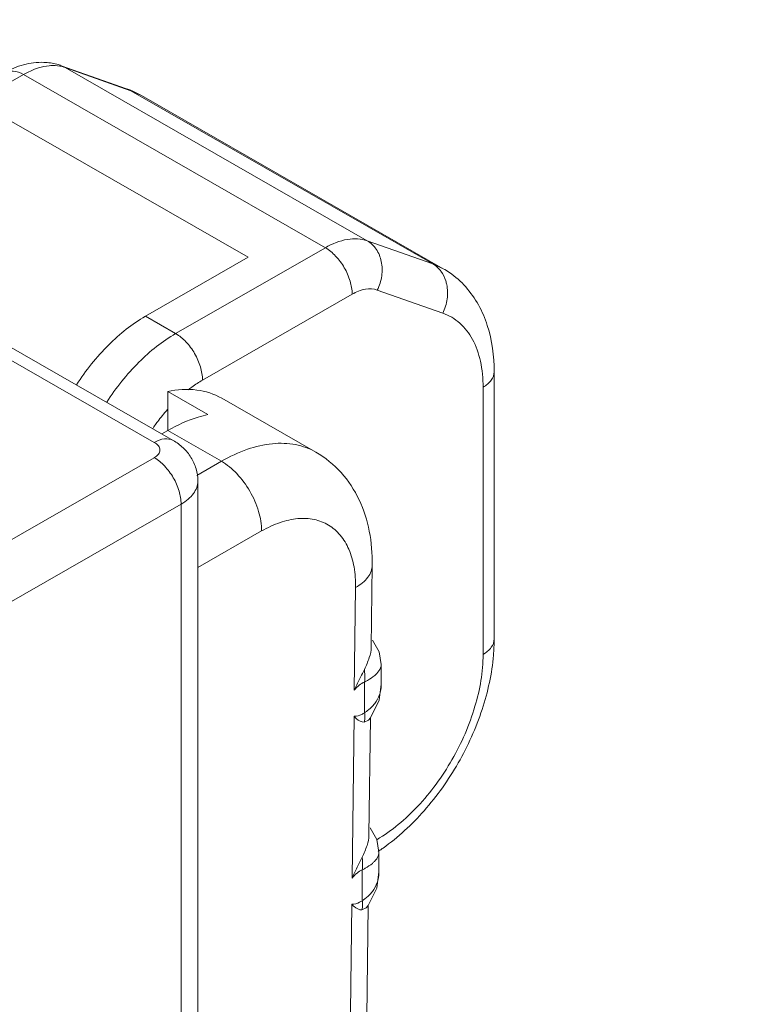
# Model space of a CAD drawing. Header units: centimetres. Extents: x -24.5 to 49.7, y -16.6 to 18.4.
# Tile 142 of 248: x -7.947 to -7.676, y -6.631 to -6.266. Entities that reach past the tile are written whole.
import ezdxf

# ---------------------------------------------------------------- set-up
doc = ezdxf.new("R2010")
doc.units = ezdxf.units.CM
doc.header["$MEASUREMENT"] = 0
doc.layers.add('layer 1', color=7, linetype='Continuous')

msp = doc.modelspace()

# ---------------------------------------------------------------- linework, layer by layer
at = {"layer": 'layer 1', "color": 1, "lineweight": 0}
msp.add_open_spline([(24.98821, 18.39808), (24.98821, 18.39808), (24.98821, -16.60193), (24.98821, -16.60193), (24.98821, -16.60193), (-24.51772, -16.60193), (-24.51772, -16.60193), (-24.51772, -16.60193), (-24.51772, 18.39808), (-24.51772, 18.39808), (-24.51772, 18.39808), (24.98821, 18.39808), (24.98821, 18.39808)], degree=3, knots=[0, 0, 0, 0, 0.25, 0.25, 0.25, 0.5, 0.5, 0.5, 0.75, 0.75, 0.75, 1, 1, 1, 1], dxfattribs=at)
at = {"layer": 'layer 1', "color": 5, "lineweight": 0}
msp.add_open_spline([(-23.26688, 17.18067), (-23.26688, 17.18067), (-23.26688, -15.60944), (-23.26688, -15.60944), (-23.26688, -15.60944), (23.98644, -15.60944), (23.98644, -15.60944)], degree=3, knots=[0, 0, 0, 0, 0.5, 0.5, 0.5, 1, 1, 1, 1], dxfattribs=at)
at = {"layer": 'layer 1', "lineweight": 9}
for points, knots in [([(-7.93818, -6.28207), (-7.9407, -6.28197), (-7.94324, -6.28228), (-7.94569, -6.28295), (-7.94816, -6.28362), (-7.95053, -6.28465), (-7.95274, -6.28592)], [0, 0, 0, 0, 0.5, 0.5, 0.5, 1, 1, 1, 1]), ([(-7.93175, -6.2833), (-7.93227, -6.28311), (-7.9328, -6.28295), (-7.93333, -6.2828), (-7.93492, -6.28238), (-7.93655, -6.28214), (-7.93818, -6.28207)], [0, 0, 0, 0, 0.5, 0.5, 0.5, 1, 1, 1, 1]), ([(-7.94574, -6.28659), (-7.9469, -6.28593), (-7.94818, -6.28541), (-7.94953, -6.28529), (-7.95064, -6.28519), (-7.95179, -6.28538), (-7.95274, -6.28592)], [0, 0, 0, 0, 0.5, 0.5, 0.5, 1, 1, 1, 1]), ([(-7.94021, -6.28414), (-7.94066, -6.28429), (-7.94112, -6.28444), (-7.94158, -6.28461), (-7.94302, -6.28515), (-7.94441, -6.28583), (-7.94574, -6.28659)], [0, 0, 0, 0, 0.5, 0.5, 0.5, 1, 1, 1, 1]), ([(-7.93494, -6.28326), (-7.93537, -6.28327), (-7.93579, -6.28329), (-7.93622, -6.28333), (-7.93757, -6.28346), (-7.93891, -6.28374), (-7.94021, -6.28414)], [0, 0, 0, 0, 0.5, 0.5, 0.5, 1, 1, 1, 1]), ([(-7.93023, -6.284), (-7.93059, -6.28387), (-7.93097, -6.28376), (-7.93134, -6.28366), (-7.93251, -6.28337), (-7.93374, -6.28325), (-7.93494, -6.28326)], [0, 0, 0, 0, 0.5, 0.5, 0.5, 1, 1, 1, 1]), ([(-7.83394, -6.35072), (-7.83141, -6.34927), (-7.82865, -6.3481), (-7.82572, -6.34763), (-7.82328, -6.34723), (-7.82073, -6.34731), (-7.81843, -6.34813)], [0, 0, 0, 0, 0.5, 0.5, 0.5, 1, 1, 1, 1]), ([(-7.82401, -6.36793), (-7.82401, -6.3663), (-7.8243, -6.36466), (-7.82477, -6.3631), (-7.82528, -6.36135), (-7.82602, -6.35969), (-7.82692, -6.35812), (-7.82782, -6.35656), (-7.8289, -6.35509), (-7.83014, -6.35378), (-7.83127, -6.35259), (-7.83254, -6.35153), (-7.83394, -6.35072)], [0, 0, 0, 0, 0.25, 0.25, 0.25, 0.5, 0.5, 0.5, 0.75, 0.75, 0.75, 1, 1, 1, 1]), ([(-7.81843, -6.34813), (-7.81711, -6.34889), (-7.81596, -6.34999), (-7.8151, -6.35126), (-7.81416, -6.35264), (-7.81355, -6.35421), (-7.81322, -6.35583), (-7.81286, -6.35757), (-7.81283, -6.35938), (-7.81308, -6.36114), (-7.81333, -6.36296), (-7.81389, -6.36474), (-7.8147, -6.36638)], [0, 0, 0, 0, 0.25, 0.25, 0.25, 0.5, 0.5, 0.5, 0.75, 0.75, 0.75, 1, 1, 1, 1]), ([(-7.79115, -6.35941), (-7.79136, -6.35913), (-7.79159, -6.35887), (-7.79182, -6.35861), (-7.79251, -6.35785), (-7.79331, -6.35719), (-7.79419, -6.35669)], [0, 0, 0, 0, 0.5, 0.5, 0.5, 1, 1, 1, 1]), ([(-7.78196, -6.36523), (-7.78374, -6.36324), (-7.78577, -6.36144), (-7.78798, -6.35993), (-7.78873, -6.35941), (-7.78948, -6.35893), (-7.79027, -6.35848)], [0, 0, 0, 0, 0.5, 0.5, 0.5, 1, 1, 1, 1]), ([(-7.78899, -6.36439), (-7.78908, -6.36393), (-7.7892, -6.36347), (-7.78934, -6.36303), (-7.78974, -6.36174), (-7.79035, -6.3605), (-7.79115, -6.35941)], [0, 0, 0, 0, 0.5, 0.5, 0.5, 1, 1, 1, 1]), ([(-7.82401, -6.36793), (-7.82248, -6.36706), (-7.82083, -6.36636), (-7.81907, -6.36608), (-7.81761, -6.36584), (-7.81607, -6.36589), (-7.8147, -6.36638)], [0, 0, 0, 0, 0.5, 0.5, 0.5, 1, 1, 1, 1]), ([(-7.79046, -6.37494), (-7.78965, -6.3733), (-7.7891, -6.37152), (-7.78884, -6.3697), (-7.7886, -6.36793), (-7.78863, -6.36612), (-7.78899, -6.36439)], [0, 0, 0, 0, 0.5, 0.5, 0.5, 1, 1, 1, 1]), ([(-7.77142, -6.39664), (-7.77142, -6.39085), (-7.77216, -6.38501), (-7.77397, -6.37946), (-7.77567, -6.37425), (-7.77833, -6.36929), (-7.78196, -6.36523)], [0, 0, 0, 0, 0.5, 0.5, 0.5, 1, 1, 1, 1]), ([(-7.90055, -6.3761), (-7.90552, -6.37895), (-7.91005, -6.3826), (-7.91414, -6.38666), (-7.91866, -6.39116), (-7.92263, -6.39617), (-7.92608, -6.40151)], [0, 0, 0, 0, 0.5, 0.5, 0.5, 1, 1, 1, 1]), ([(-7.79046, -6.37494), (-7.78817, -6.37574), (-7.78601, -6.37702), (-7.78418, -6.37863), (-7.78225, -6.38033), (-7.78068, -6.38241), (-7.77945, -6.38466), (-7.77808, -6.38718), (-7.77714, -6.38992), (-7.77653, -6.39273), (-7.77583, -6.3959), (-7.77554, -6.39917), (-7.77554, -6.4024)], [0, 0, 0, 0, 0.25, 0.25, 0.25, 0.5, 0.5, 0.5, 0.75, 0.75, 0.75, 1, 1, 1, 1]), ([(-7.9149, -6.40792), (-7.91145, -6.40259), (-7.90748, -6.39758), (-7.90296, -6.39308), (-7.89887, -6.38901), (-7.89434, -6.38536), (-7.88937, -6.3825)], [0, 0, 0, 0, 0.5, 0.5, 0.5, 1, 1, 1, 1]), ([(-7.88937, -6.3825), (-7.88795, -6.38332), (-7.88669, -6.38438), (-7.88556, -6.38557), (-7.88431, -6.38688), (-7.88324, -6.38834), (-7.88234, -6.38991), (-7.88143, -6.39148), (-7.8807, -6.39314), (-7.88018, -6.39488), (-7.87972, -6.39645), (-7.87943, -6.39809), (-7.87943, -6.39972)], [0, 0, 0, 0, 0.25, 0.25, 0.25, 0.5, 0.5, 0.5, 0.75, 0.75, 0.75, 1, 1, 1, 1]), ([(-7.77142, -6.39664), (-7.77142, -6.39772), (-7.77186, -6.39881), (-7.7725, -6.39972), (-7.77328, -6.40084), (-7.77438, -6.40167), (-7.77554, -6.40233)], [0, 0, 0, 0, 0.5, 0.5, 0.5, 1, 1, 1, 1]), ([(-7.88474, -6.40332), (-7.8843, -6.40297), (-7.88386, -6.40264), (-7.88341, -6.40232), (-7.88214, -6.40139), (-7.88081, -6.40051), (-7.87943, -6.39972)], [0, 0, 0, 0, 0.5, 0.5, 0.5, 1, 1, 1, 1]), ([(-7.87226, -6.40645), (-7.87509, -6.40483), (-7.8783, -6.40381), (-7.88156, -6.4034), (-7.88515, -6.40295), (-7.8888, -6.40321), (-7.89231, -6.40395)], [0, 0, 0, 0, 0.5, 0.5, 0.5, 1, 1, 1, 1]), ([(-7.87741, -6.4125), (-7.87864, -6.41276), (-7.87985, -6.41307), (-7.88105, -6.41344), (-7.88498, -6.41463), (-7.88876, -6.41636), (-7.89231, -6.4184)], [0, 0, 0, 0, 0.5, 0.5, 0.5, 1, 1, 1, 1]), ([(-7.89728, -6.42278), (-7.89613, -6.42212), (-7.89485, -6.42159), (-7.8935, -6.42148), (-7.8924, -6.42138), (-7.89124, -6.42155), (-7.89029, -6.4221)], [0, 0, 0, 0, 0.5, 0.5, 0.5, 1, 1, 1, 1]), ([(-7.89728, -6.42278), (-7.8967, -6.42311), (-7.89615, -6.42353), (-7.89575, -6.42408), (-7.89544, -6.42454), (-7.89522, -6.42508), (-7.89522, -6.42563), (-7.89522, -6.42617), (-7.89544, -6.42672), (-7.89575, -6.42717), (-7.89615, -6.42772), (-7.8967, -6.42814), (-7.89728, -6.42848)], [0, 0, 0, 0, 0.25, 0.25, 0.25, 0.5, 0.5, 0.5, 0.75, 0.75, 0.75, 1, 1, 1, 1]), ([(-7.89029, -6.4221), (-7.88896, -6.42286), (-7.88772, -6.42377), (-7.8866, -6.42483), (-7.88548, -6.42588), (-7.8845, -6.42707), (-7.8837, -6.42837), (-7.88288, -6.42968), (-7.88225, -6.4311), (-7.88182, -6.43257), (-7.88139, -6.43405), (-7.88117, -6.4356), (-7.88117, -6.43714)], [0, 0, 0, 0, 0.25, 0.25, 0.25, 0.5, 0.5, 0.5, 0.75, 0.75, 0.75, 1, 1, 1, 1]), ([(-7.87244, -6.4298), (-7.86937, -6.42804), (-7.86616, -6.42652), (-7.8628, -6.42537), (-7.8598, -6.42433), (-7.8567, -6.42359), (-7.85354, -6.42328), (-7.85068, -6.42301), (-7.84779, -6.42309), (-7.84498, -6.42363), (-7.84236, -6.42415), (-7.83979, -6.42507), (-7.83747, -6.4264)], [0, 0, 0, 0, 0.25, 0.25, 0.25, 0.5, 0.5, 0.5, 0.75, 0.75, 0.75, 1, 1, 1, 1]), ([(-7.81658, -6.46824), (-7.81652, -6.46405), (-7.81686, -6.45983), (-7.81767, -6.4557), (-7.81846, -6.45169), (-7.81969, -6.44776), (-7.82144, -6.44408), (-7.82316, -6.44043), (-7.82539, -6.43701), (-7.8281, -6.434), (-7.8308, -6.431), (-7.83399, -6.4284), (-7.83747, -6.4264)], [0, 0, 0, 0, 0.25, 0.25, 0.25, 0.5, 0.5, 0.5, 0.75, 0.75, 0.75, 1, 1, 1, 1]), ([(-7.88734, -6.44569), (-7.88734, -6.44405), (-7.88763, -6.44242), (-7.8881, -6.44085), (-7.88861, -6.43911), (-7.88935, -6.43745), (-7.89025, -6.43588), (-7.89116, -6.43431), (-7.89223, -6.43285), (-7.89348, -6.43154), (-7.8946, -6.43035), (-7.89587, -6.42929), (-7.89728, -6.42848)], [0, 0, 0, 0, 0.25, 0.25, 0.25, 0.5, 0.5, 0.5, 0.75, 0.75, 0.75, 1, 1, 1, 1]), ([(-7.85753, -6.45561), (-7.85753, -6.45317), (-7.85796, -6.45072), (-7.85867, -6.44835), (-7.85944, -6.44575), (-7.86054, -6.44325), (-7.8619, -6.4409), (-7.86325, -6.43855), (-7.86486, -6.43636), (-7.86673, -6.43438), (-7.86842, -6.43261), (-7.87032, -6.43101), (-7.87244, -6.4298)], [0, 0, 0, 0, 0.25, 0.25, 0.25, 0.5, 0.5, 0.5, 0.75, 0.75, 0.75, 1, 1, 1, 1]), ([(-7.88117, -6.43714), (-7.88117, -6.43794), (-7.88131, -6.43874), (-7.88157, -6.4395), (-7.88185, -6.44031), (-7.88227, -6.44107), (-7.88278, -6.44176), (-7.88333, -6.44254), (-7.884, -6.44324), (-7.88472, -6.44386), (-7.88554, -6.44455), (-7.88642, -6.44516), (-7.88734, -6.44569)], [0, 0, 0, 0, 0.25, 0.25, 0.25, 0.5, 0.5, 0.5, 0.75, 0.75, 0.75, 1, 1, 1, 1]), ([(-7.85753, -6.45561), (-7.85536, -6.45437), (-7.85306, -6.45329), (-7.85068, -6.45248), (-7.84855, -6.45175), (-7.84635, -6.45124), (-7.84411, -6.45104), (-7.84209, -6.45086), (-7.84004, -6.45094), (-7.83806, -6.45136), (-7.83619, -6.45175), (-7.83439, -6.45244), (-7.83276, -6.45341), (-7.83113, -6.4544), (-7.82966, -6.45568), (-7.82844, -6.45714), (-7.82712, -6.45871), (-7.82607, -6.4605), (-7.82526, -6.46237), (-7.82435, -6.46447), (-7.82373, -6.46668), (-7.82333, -6.46893), (-7.82289, -6.47144), (-7.82272, -6.47399), (-7.82275, -6.47653)], [0, 0, 0, 0, 0.125, 0.125, 0.125, 0.25, 0.25, 0.25, 0.375, 0.375, 0.375, 0.5, 0.5, 0.5, 0.625, 0.625, 0.625, 0.75, 0.75, 0.75, 0.875, 0.875, 0.875, 1, 1, 1, 1]), ([(-7.81658, -6.46824), (-7.81659, -6.46902), (-7.81673, -6.4698), (-7.817, -6.47054), (-7.81729, -6.47133), (-7.8177, -6.47207), (-7.81821, -6.47275), (-7.81877, -6.4735), (-7.81943, -6.47417), (-7.82015, -6.47477), (-7.82096, -6.47544), (-7.82184, -6.47603), (-7.82275, -6.47653)], [0, 0, 0, 0, 0.25, 0.25, 0.25, 0.5, 0.5, 0.5, 0.75, 0.75, 0.75, 1, 1, 1, 1]), ([(-7.81323, -6.50503), (-7.81323, -6.50503), (-7.81404, -6.50032), (-7.81404, -6.50032), (-7.81404, -6.50032), (-7.81648, -6.49603), (-7.81648, -6.49603)], [0, 0, 0, 0, 0.5, 0.5, 0.5, 1, 1, 1, 1]), ([(-7.77554, -6.50131), (-7.77438, -6.50064), (-7.77328, -6.49981), (-7.7725, -6.49869), (-7.77186, -6.49779), (-7.77142, -6.49669), (-7.77142, -6.4956)], [0, 0, 0, 0, 0.5, 0.5, 0.5, 1, 1, 1, 1]), ([(-7.81695, -6.49867), (-7.81697, -6.49997), (-7.81725, -6.50126), (-7.81766, -6.5025), (-7.81816, -6.50401), (-7.81882, -6.50545), (-7.8195, -6.50688)], [0, 0, 0, 0, 0.5, 0.5, 0.5, 1, 1, 1, 1]), ([(-7.77554, -6.50131), (-7.77554, -6.5078), (-7.77669, -6.51429), (-7.77853, -6.52054), (-7.78057, -6.52745), (-7.78347, -6.53407), (-7.78705, -6.5403), (-7.79062, -6.54654), (-7.79487, -6.55238), (-7.7998, -6.55763), (-7.80427, -6.56238), (-7.80929, -6.56665), (-7.81489, -6.56992)], [0, 0, 0, 0, 0.25, 0.25, 0.25, 0.5, 0.5, 0.5, 0.75, 0.75, 0.75, 1, 1, 1, 1]), ([(-7.81259, -6.57304), (-7.80699, -6.56908), (-7.80191, -6.56436), (-7.79735, -6.5592), (-7.79255, -6.55375), (-7.78835, -6.54781), (-7.78475, -6.54152), (-7.78115, -6.53523), (-7.77815, -6.5286), (-7.77589, -6.5217), (-7.77374, -6.51517), (-7.77225, -6.5084), (-7.77168, -6.50157)], [0, 0, 0, 0, 0.25, 0.25, 0.25, 0.5, 0.5, 0.5, 0.75, 0.75, 0.75, 1, 1, 1, 1]), ([(-7.82321, -6.51461), (-7.82293, -6.51394), (-7.82263, -6.51328), (-7.82233, -6.51264), (-7.82141, -6.51071), (-7.82041, -6.50882), (-7.8195, -6.50688)], [0, 0, 0, 0, 0.5, 0.5, 0.5, 1, 1, 1, 1]), ([(-7.81941, -6.51153), (-7.81936, -6.51118), (-7.81933, -6.51082), (-7.81931, -6.51046), (-7.81925, -6.50927), (-7.81932, -6.50806), (-7.8195, -6.50688)], [0, 0, 0, 0, 0.5, 0.5, 0.5, 1, 1, 1, 1]), ([(-7.81567, -6.50912), (-7.81541, -6.50889), (-7.81516, -6.50866), (-7.81491, -6.50841), (-7.81432, -6.5078), (-7.81379, -6.5071), (-7.81348, -6.50631)], [0, 0, 0, 0, 0.5, 0.5, 0.5, 1, 1, 1, 1]), ([(-7.81348, -6.50631), (-7.81344, -6.50619), (-7.8134, -6.50609), (-7.81337, -6.50598), (-7.81328, -6.50567), (-7.81323, -6.50534), (-7.81323, -6.50502)], [0, 0, 0, 0, 0.5, 0.5, 0.5, 1, 1, 1, 1]), ([(-7.82321, -6.51461), (-7.82267, -6.51391), (-7.82206, -6.51328), (-7.82137, -6.51272), (-7.82078, -6.51224), (-7.82012, -6.51182), (-7.81941, -6.51153)], [0, 0, 0, 0, 0.5, 0.5, 0.5, 1, 1, 1, 1]), ([(-7.81941, -6.51153), (-7.81905, -6.51135), (-7.81869, -6.51116), (-7.81833, -6.51095), (-7.8174, -6.51041), (-7.81649, -6.50981), (-7.81567, -6.50912)], [0, 0, 0, 0, 0.5, 0.5, 0.5, 1, 1, 1, 1]), ([(-7.81354, -6.51503), (-7.81364, -6.51543), (-7.81376, -6.51583), (-7.81389, -6.51621), (-7.81431, -6.5174), (-7.81492, -6.51852), (-7.81568, -6.51952)], [0, 0, 0, 0, 0.5, 0.5, 0.5, 1, 1, 1, 1]), ([(-7.81941, -6.52289), (-7.81973, -6.52314), (-7.82007, -6.52335), (-7.82042, -6.52355), (-7.82131, -6.52402), (-7.82236, -6.52434), (-7.82333, -6.52418)], [0, 0, 0, 0, 0.5, 0.5, 0.5, 1, 1, 1, 1]), ([(-7.81941, -6.52289), (-7.81937, -6.52311), (-7.81935, -6.52333), (-7.81933, -6.52354), (-7.81928, -6.52415), (-7.81927, -6.52475), (-7.81934, -6.52535)], [0, 0, 0, 0, 0.5, 0.5, 0.5, 1, 1, 1, 1]), ([(-7.81568, -6.51952), (-7.81587, -6.51976), (-7.81607, -6.52001), (-7.81628, -6.52024), (-7.81692, -6.52097), (-7.81764, -6.52163), (-7.81841, -6.52222)], [0, 0, 0, 0, 0.5, 0.5, 0.5, 1, 1, 1, 1]), ([(-7.82333, -6.52418), (-7.82307, -6.52453), (-7.82276, -6.52485), (-7.82243, -6.52515), (-7.82163, -6.52584), (-7.82059, -6.52638), (-7.81955, -6.52639)], [0, 0, 0, 0, 0.5, 0.5, 0.5, 1, 1, 1, 1]), ([(-7.81408, -6.57459), (-7.81408, -6.57459), (-7.81489, -6.56988), (-7.81489, -6.56988), (-7.81489, -6.56988), (-7.81733, -6.56559), (-7.81733, -6.56559)], [0, 0, 0, 0, 0.5, 0.5, 0.5, 1, 1, 1, 1]), ([(-7.8178, -6.56823), (-7.81781, -6.56953), (-7.81811, -6.57082), (-7.81851, -6.57206), (-7.819, -6.57357), (-7.81967, -6.57501), (-7.82035, -6.57644)], [0, 0, 0, 0, 0.5, 0.5, 0.5, 1, 1, 1, 1]), ([(-7.82406, -6.58417), (-7.82378, -6.5835), (-7.82348, -6.58285), (-7.82317, -6.5822), (-7.82225, -6.58027), (-7.82125, -6.57838), (-7.82035, -6.57644)], [0, 0, 0, 0, 0.5, 0.5, 0.5, 1, 1, 1, 1]), ([(-7.82025, -6.5811), (-7.82021, -6.58074), (-7.82018, -6.58038), (-7.82016, -6.58002), (-7.82009, -6.57883), (-7.82016, -6.57762), (-7.82035, -6.57644)], [0, 0, 0, 0, 0.5, 0.5, 0.5, 1, 1, 1, 1]), ([(-7.81652, -6.57868), (-7.81626, -6.57845), (-7.816, -6.57822), (-7.81577, -6.57798), (-7.81517, -6.57736), (-7.81463, -6.57666), (-7.81433, -6.57587)], [0, 0, 0, 0, 0.5, 0.5, 0.5, 1, 1, 1, 1]), ([(-7.81433, -6.57587), (-7.81429, -6.57576), (-7.81425, -6.57565), (-7.81422, -6.57554), (-7.81413, -6.57523), (-7.81408, -6.5749), (-7.81408, -6.57458)], [0, 0, 0, 0, 0.5, 0.5, 0.5, 1, 1, 1, 1]), ([(-7.82406, -6.58417), (-7.82352, -6.58347), (-7.82291, -6.58284), (-7.82222, -6.58228), (-7.82163, -6.5818), (-7.82097, -6.58138), (-7.82025, -6.5811)], [0, 0, 0, 0, 0.5, 0.5, 0.5, 1, 1, 1, 1]), ([(-7.82025, -6.5811), (-7.81989, -6.58091), (-7.81953, -6.58072), (-7.81918, -6.58051), (-7.81825, -6.57997), (-7.81734, -6.57937), (-7.81652, -6.57868)], [0, 0, 0, 0, 0.5, 0.5, 0.5, 1, 1, 1, 1]), ([(-7.81439, -6.5846), (-7.81449, -6.58499), (-7.8146, -6.58539), (-7.81474, -6.58578), (-7.81515, -6.58696), (-7.81577, -6.58808), (-7.81652, -6.58908)], [0, 0, 0, 0, 0.5, 0.5, 0.5, 1, 1, 1, 1]), ([(-7.81652, -6.58908), (-7.81671, -6.58932), (-7.81692, -6.58957), (-7.81712, -6.5898), (-7.81777, -6.59053), (-7.81848, -6.59119), (-7.81926, -6.59178)], [0, 0, 0, 0, 0.5, 0.5, 0.5, 1, 1, 1, 1]), ([(-7.82025, -6.59245), (-7.82057, -6.5927), (-7.82091, -6.59292), (-7.82127, -6.59311), (-7.82216, -6.59358), (-7.8232, -6.5939), (-7.82418, -6.59374)], [0, 0, 0, 0, 0.5, 0.5, 0.5, 1, 1, 1, 1]), ([(-7.82418, -6.59374), (-7.82391, -6.59409), (-7.82361, -6.59441), (-7.82327, -6.59471), (-7.82247, -6.5954), (-7.82144, -6.59594), (-7.8204, -6.59595)], [0, 0, 0, 0, 0.5, 0.5, 0.5, 1, 1, 1, 1]), ([(-7.8204, -6.59595), (-7.82035, -6.59578), (-7.8203, -6.59561), (-7.82027, -6.59544), (-7.82016, -6.59488), (-7.82012, -6.59431), (-7.82014, -6.59374)], [0, 0, 0, 0, 0.5, 0.5, 0.5, 1, 1, 1, 1])]:
    msp.add_open_spline(points, degree=3, knots=knots, dxfattribs=at)
for points in [[(-7.93175, -6.2833), (-7.93175, -6.2833), (-7.90752, -6.29186), (-7.90752, -6.29186)], [(-7.93175, -6.2833), (-7.93175, -6.2833), (-7.93023, -6.284), (-7.93023, -6.284)], [(-7.90599, -6.29256), (-7.90599, -6.29256), (-7.93023, -6.284), (-7.93023, -6.284)], [(-7.93023, -6.284), (-7.93023, -6.284), (-7.81843, -6.34813), (-7.81843, -6.34813)], [(-7.94574, -6.28659), (-7.94574, -6.28659), (-8.00117, -6.31838), (-8.00117, -6.31838)], [(-7.83394, -6.35072), (-7.83394, -6.35072), (-7.94574, -6.28659), (-7.94574, -6.28659)], [(-7.90207, -6.29436), (-7.90207, -6.29436), (-7.90752, -6.29186), (-7.90752, -6.29186)], [(-7.90595, -6.29245), (-7.90647, -6.29224), (-7.90699, -6.29205), (-7.90752, -6.29186)], [(-7.79419, -6.35669), (-7.79419, -6.35669), (-7.90599, -6.29256), (-7.90599, -6.29256)], [(-7.90207, -6.29436), (-7.90332, -6.29364), (-7.90462, -6.293), (-7.90595, -6.29245)], [(-7.90207, -6.29436), (-7.90207, -6.29436), (-7.79027, -6.35848), (-7.79027, -6.35848)], [(-7.89728, -6.42278), (-7.89728, -6.42278), (-8.1097, -6.30094), (-8.1097, -6.30094)], [(-7.89029, -6.4221), (-7.89029, -6.4221), (-8.10166, -6.30086), (-8.10166, -6.30086)], [(-7.8625, -6.35427), (-7.8625, -6.35427), (-7.95194, -6.30297), (-7.95194, -6.30297)], [(-7.88937, -6.3825), (-7.88937, -6.3825), (-7.83394, -6.35072), (-7.83394, -6.35072)], [(-7.81843, -6.34813), (-7.81843, -6.34813), (-7.79419, -6.35669), (-7.79419, -6.35669)], [(-7.90055, -6.3761), (-7.90055, -6.3761), (-7.8625, -6.35427), (-7.8625, -6.35427)], [(-7.79419, -6.35669), (-7.79419, -6.35669), (-7.79027, -6.35848), (-7.79027, -6.35848)], [(-7.82401, -6.36793), (-7.82401, -6.36793), (-7.87943, -6.39972), (-7.87943, -6.39972)], [(-7.8147, -6.36638), (-7.8147, -6.36638), (-7.79046, -6.37494), (-7.79046, -6.37494)], [(-7.90055, -6.3761), (-7.90055, -6.3761), (-7.88937, -6.3825), (-7.88937, -6.3825)], [(-7.77142, -6.4956), (-7.77142, -6.4956), (-7.77142, -6.39664), (-7.77142, -6.39664)], [(-7.77554, -6.50131), (-7.77554, -6.50131), (-7.77554, -6.4024), (-7.77554, -6.4024)], [(-7.87741, -6.4125), (-7.87741, -6.4125), (-7.89231, -6.40395), (-7.89231, -6.40395)], [(-7.89231, -6.4184), (-7.89231, -6.4184), (-7.89231, -6.40395), (-7.89231, -6.40395)], [(-7.87226, -6.40645), (-7.87226, -6.40645), (-7.83747, -6.4264), (-7.83747, -6.4264)], [(-7.89245, -6.41066), (-7.89371, -6.41209), (-7.8949, -6.41357), (-7.89603, -6.4151)], [(-7.89654, -6.41579), (-7.89695, -6.41635), (-7.89735, -6.41692), (-7.89774, -6.4175)], [(-7.89603, -6.4151), (-7.8962, -6.41533), (-7.89637, -6.41556), (-7.89654, -6.41579)], [(-7.89452, -6.41967), (-7.89452, -6.41967), (-7.89231, -6.4184), (-7.89231, -6.4184)], [(-7.87244, -6.4298), (-7.87244, -6.4298), (-7.89231, -6.4184), (-7.89231, -6.4184)], [(-9.64136, -7.42884), (-9.64136, -7.42884), (-7.89728, -6.42848), (-7.89728, -6.42848)], [(-7.88155, -6.43502), (-7.88155, -6.43502), (-7.87244, -6.4298), (-7.87244, -6.4298)], [(-7.88117, -6.43714), (-7.88117, -6.43714), (-7.88117, -7.0473), (-7.88117, -7.0473)], [(-7.88734, -6.44569), (-7.88734, -6.44569), (-9.63142, -7.44605), (-9.63142, -7.44605)], [(-7.88734, -7.05585), (-7.88734, -7.05585), (-7.88734, -6.44569), (-7.88734, -6.44569)], [(-7.85753, -6.45561), (-7.85753, -6.45561), (-7.88117, -6.46918), (-7.88117, -6.46918)], [(-7.81658, -6.46824), (-7.81658, -6.46824), (-7.81695, -6.49867), (-7.81695, -6.49867)], [(-7.82275, -6.47653), (-7.82275, -6.47653), (-7.82321, -6.51461), (-7.82321, -6.51461)], [(-7.77168, -6.50157), (-7.77152, -6.49959), (-7.77143, -6.4976), (-7.77142, -6.4956)], [(-7.81323, -6.51231), (-7.81323, -6.51231), (-7.81323, -6.50502), (-7.81323, -6.50502)], [(-7.81941, -6.52289), (-7.81941, -6.52289), (-7.81941, -6.51153), (-7.81941, -6.51153)], [(-7.81405, -6.5183), (-7.81405, -6.5183), (-7.81323, -6.51229), (-7.81323, -6.51229)], [(-7.81323, -6.51231), (-7.81323, -6.51322), (-7.81333, -6.51414), (-7.81354, -6.51503)], [(-7.81725, -6.52479), (-7.81725, -6.52479), (-7.81405, -6.5183), (-7.81405, -6.5183)], [(-7.81941, -6.52289), (-7.81907, -6.52268), (-7.81874, -6.52246), (-7.81841, -6.52222)], [(-7.82333, -6.52418), (-7.82333, -6.52418), (-7.82406, -6.58417), (-7.82406, -6.58417)], [(-7.81934, -6.52535), (-7.81938, -6.5257), (-7.81945, -6.52605), (-7.81955, -6.52639)], [(-7.81955, -6.52639), (-7.81955, -6.52639), (-7.81794, -6.52562), (-7.81794, -6.52562)], [(-7.81794, -6.52563), (-7.81794, -6.52563), (-7.81725, -6.52479), (-7.81725, -6.52479)], [(-7.81727, -6.5248), (-7.81727, -6.5248), (-7.8178, -6.56823), (-7.8178, -6.56823)], [(-7.81444, -6.57431), (-7.814, -6.57401), (-7.81356, -6.57371), (-7.81312, -6.57341)], [(-7.81312, -6.57341), (-7.81295, -6.57328), (-7.81276, -6.57316), (-7.81259, -6.57304)], [(-7.81408, -6.58187), (-7.81408, -6.58187), (-7.81408, -6.57457), (-7.81408, -6.57457)], [(-7.82025, -6.59245), (-7.82025, -6.59245), (-7.82025, -6.5811), (-7.82025, -6.5811)], [(-7.8149, -6.58786), (-7.8149, -6.58786), (-7.81408, -6.58185), (-7.81408, -6.58185)], [(-7.81408, -6.58187), (-7.81408, -6.58278), (-7.81418, -6.5837), (-7.81439, -6.5846)], [(-7.81811, -6.59435), (-7.81811, -6.59435), (-7.8149, -6.58786), (-7.8149, -6.58786)], [(-7.82025, -6.59245), (-7.81991, -6.59224), (-7.81958, -6.59202), (-7.81926, -6.59178)], [(-7.82418, -6.59374), (-7.82418, -6.59374), (-7.82576, -6.72328), (-7.82576, -6.72328)], [(-7.81878, -6.59519), (-7.81878, -6.59519), (-7.8204, -6.59595), (-7.8204, -6.59595)], [(-7.82014, -6.59374), (-7.82015, -6.59331), (-7.82019, -6.59288), (-7.82025, -6.59245)], [(-7.81811, -6.59436), (-7.81811, -6.59436), (-7.81949, -6.70735), (-7.81949, -6.70735)], [(-7.81879, -6.59519), (-7.81879, -6.59519), (-7.81811, -6.59435), (-7.81811, -6.59435)]]:
    msp.add_open_spline(points, degree=3, dxfattribs=at)

doc.saveas('drawing.dxf')
